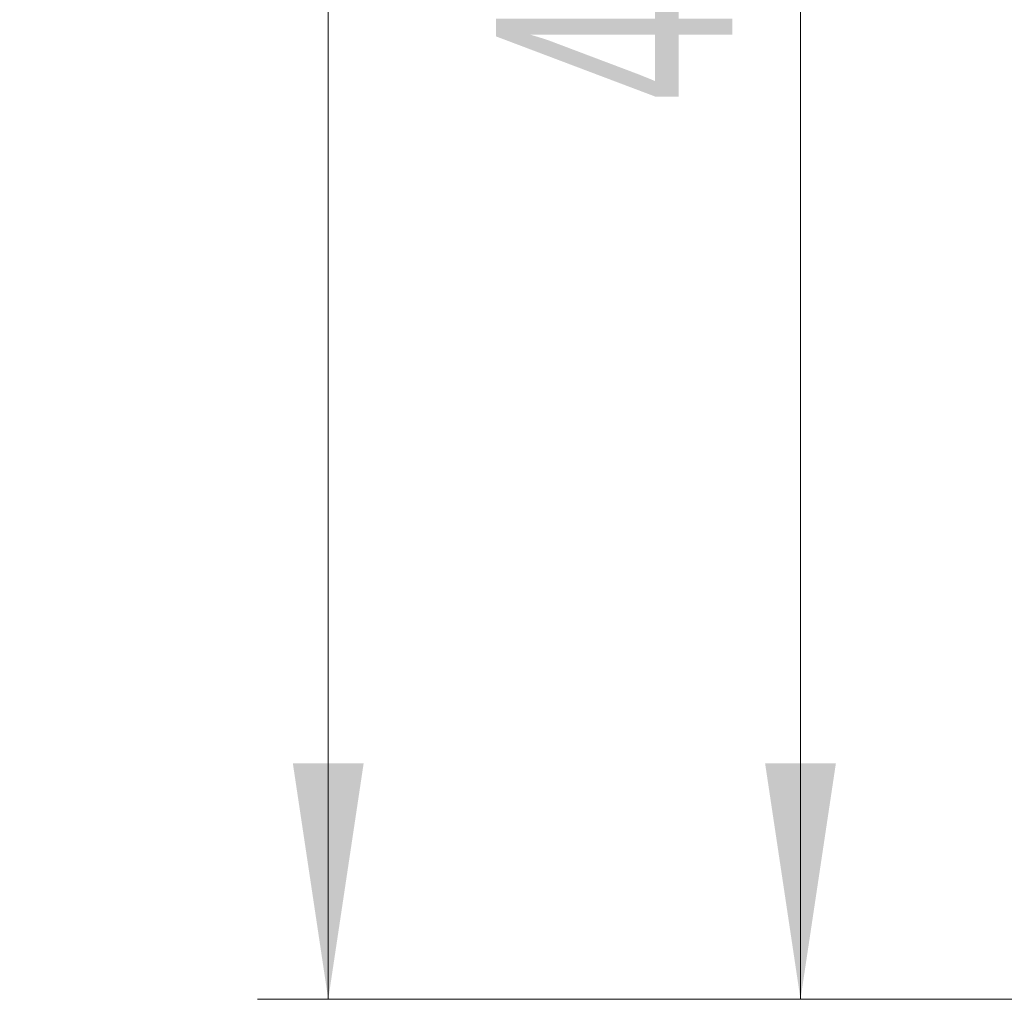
# Model space of a CAD drawing. Header units: millimetres. Extents: x 0 to 8410, y 0 to 5940.
# Tile 180 of 256: x 4439 to 4647, y 2238 to 2445. Entities that reach past the tile are written whole.
import ezdxf

# ---------------------------------------------------------------- set-up
doc = ezdxf.new("R2010")
doc.units = ezdxf.units.MM
doc.header["$LTSCALE"] = 10
doc.styles.add('SLDTEXTSTYLE0', font='TXT', dxfattribs={"width": 0.605})
doc.dimstyles.new('SLDDIMSTYLE0', dxfattribs={"dimtxt": 50, "dimasz": 50, "dimexe": 0, "dimexo": 0.0625, "dimgap": 12.5, "dimtad": 1, "dimtoh": 1, "dimdec": 1, "dimrnd": 1e-09, "dimzin": 12, "dimdsep": 46, "dimtxsty": 'SLDTEXTSTYLE0', "dimsah": 1, "dimcen": 0.09, "dimadec": 0, "dimazin": 0, "dimtfac": 1, "dimtofl": 0, "dimtmove": 0, "dimatfit": 3, "dimfxl": 0, "dimfrac": 2, "dimtolj": 1, "dimtzin": 12, "dimarcsym": 0})

# ---------------------------------------------------------------- blocks, each defined once
blk = doc.blocks.new('*D9')
at = {"color": 7, "linetype": 'Continuous', "lineweight": 0}
for p, q in [((5314.72, 2732.57), (4589.07, 2732.57)), ((4604.07, 2237.57), (4604.07, 2732.57)), ((4975.83, 2237.57), (4589.07, 2237.57))]:
    blk.add_line(p, q, dxfattribs=at)
for points in [[(4604.07, 2732.57), (4596.57, 2682.57), (4611.57, 2682.57)], [(4604.07, 2237.57), (4611.57, 2287.57), (4596.57, 2287.57)]]:
    blk.add_solid(points, dxfattribs=at)
at = {"color": 7, "linetype": 'Continuous', "lineweight": 0, "insert": (4539.62, 2427.79), "char_height": 50, "attachment_point": 1, "rotation": 90, "style": 'SLDTEXTSTYLE0'}
blk.add_mtext('495', dxfattribs=at)
blk = doc.blocks.new('*D10')
at = {"color": 7, "linetype": 'Continuous', "lineweight": 0}
for p, q in [((5314.72, 3964.57), (4489.07, 3964.57)), ((4504.07, 2237.57), (4504.07, 3964.57)), ((4975.83, 2237.57), (4489.07, 2237.57))]:
    blk.add_line(p, q, dxfattribs=at)
for points in [[(4504.07, 3964.57), (4496.57, 3914.57), (4511.57, 3914.57)], [(4504.07, 2237.57), (4511.57, 2287.57), (4496.57, 2287.57)]]:
    blk.add_solid(points, dxfattribs=at)
at = {"color": 7, "linetype": 'Continuous', "lineweight": 0, "insert": (4439.62, 3024.71), "char_height": 50, "attachment_point": 1, "rotation": 90, "style": 'SLDTEXTSTYLE0'}
blk.add_mtext('1727', dxfattribs=at)

msp = doc.modelspace()

# ---------------------------------------------------------------- dimensions: what is measured, and where the dimension line sits
at = {"color": 7, "linetype": 'Continuous', "lineweight": 0}
for base, p2, picture, middle in [((4504.072845, 3964.574759), (5314.724686, 3964.574759), '*D10', (4504.072845, 3101.074759)), ((4604.072845, 2732.574759), (5314.724686, 2732.574759), '*D9', (4604.072845, 2485.074759))]:
    dim = msp.add_linear_dim(base=base, p1=(4975.825542, 2237.574759), p2=p2, angle=90, dimstyle='SLDDIMSTYLE0', dxfattribs=at)
    dim.commit()
    dim.dimension.update_dxf_attribs({"geometry": picture, "text_midpoint": middle, "dimtype": 160})

doc.saveas('drawing.dxf')
